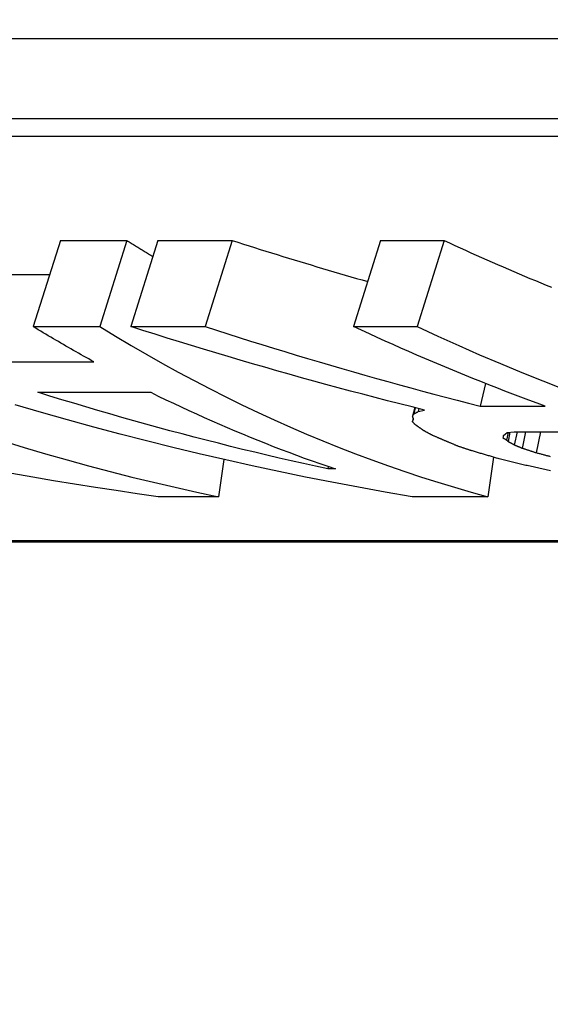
# Model space of a CAD drawing. Header units: millimetres. Extents: x -44 to 3552, y -21 to 413.
# Tile 12 of 22: x 213.87 to 216.75, y 359.44 to 364.77. Entities that reach past the tile are written whole.
import ezdxf

# ---------------------------------------------------------------- set-up
doc = ezdxf.new("R2010")
doc.units = ezdxf.units.MM
doc.layers.add('DETAIL', color=2, linetype='Continuous')

msp = doc.modelspace()

# ---------------------------------------------------------------- linework, layer by layer
at = {"layer": 'DETAIL'}
for p, q in [((205.539, 364.6722), (217.5849, 364.6722)), ((217.3831, 364.2371), (205.3371, 364.2371)), ((205.5855, 364.1419), (217.4224, 364.1419)), ((214.0928, 363.5771), (213.9463, 363.1102)), ((214.0928, 363.5771), (214.4531, 363.5771)), ((214.4531, 363.5771), (214.3066, 363.1102)), ((214.6206, 363.5771), (214.4741, 363.1102)), ((214.6206, 363.5771), (215.0228, 363.5771)), ((215.0228, 363.5771), (214.8763, 363.1102)), ((215.8269, 363.5771), (215.6803, 363.1102)), ((215.8269, 363.5771), (216.1704, 363.5771)), ((216.1704, 363.5771), (216.0239, 363.1102)), ((213.6039, 363.3917), (214.0346, 363.3917)), ((213.9463, 363.1102), (214.3066, 363.1102)), ((214.4741, 363.1102), (214.8763, 363.1102)), ((215.6803, 363.1102), (216.0239, 363.1102)), ((213.4694, 362.9194), (214.2738, 362.9194)), ((216.3953, 362.8017), (216.3654, 362.6793)), ((213.9706, 362.7542), (214.5822, 362.7542)), ((216.0111, 362.6712), (216.0001, 362.6243)), ((216.014, 362.6705), (216.0061, 362.6369)), ((216.0333, 362.6657), (216.0294, 362.6495)), ((216.0294, 362.6495), (216.064, 362.658)), ((216.3654, 362.6793), (216.7171, 362.6793)), ((216.0034, 362.6137), (215.9993, 362.5956)), ((215.9993, 362.5956), (216.0053, 362.608)), ((216.0001, 362.6243), (216.0061, 362.6369)), ((216.5026, 362.5284), (216.5123, 362.5362)), ((216.5178, 362.5368), (216.5089, 362.4944)), ((216.5123, 362.5362), (216.5502, 362.5401)), ((216.527, 362.5377), (216.5164, 362.4869)), ((216.5502, 362.5401), (217.1199, 362.5401)), ((216.5653, 362.5401), (216.5506, 362.4685)), ((216.6119, 362.5401), (216.5939, 362.4505)), ((216.6916, 362.5401), (216.6691, 362.4256)), ((216.4901, 362.5056), (216.4912, 362.5132)), ((216.4912, 362.5132), (216.4927, 362.5209)), ((216.4927, 362.5209), (216.5026, 362.5284)), ((216.5164, 362.4869), (216.5089, 362.4944)), ((214.9774, 362.3902), (214.9493, 362.188)), ((216.437, 362.4031), (216.4071, 362.188)), ((215.5431, 362.3522), (215.5407, 362.3388)), ((215.5826, 362.3388), (215.5407, 362.3388)), ((214.9493, 362.188), (214.6226, 362.188)), ((216.4071, 362.188), (215.9967, 362.188)), ((223.541, 361.9499), (212.0753, 361.9499)), ((212.1269, 361.944), (223.5667, 361.944))]:
    msp.add_line(p, q, dxfattribs=at)
at = {"layer": 'DETAIL', "flags": 128}
for points in [[(214.4531, 363.5771), (214.459, 363.5734), (214.4648, 363.5698), (214.4706, 363.5661), (214.4765, 363.5625), (214.4823, 363.5589), (214.4881, 363.5552), (214.494, 363.5516), (214.4998, 363.548), (214.5057, 363.5444), (214.5115, 363.5408), (214.5174, 363.5372), (214.5232, 363.5336), (214.5291, 363.53), (214.5349, 363.5264), (214.5408, 363.5229), (214.5466, 363.5193), (214.5525, 363.5157), (214.5584, 363.5122), (214.5642, 363.5086), (214.5701, 363.5051), (214.576, 363.5015), (214.5818, 363.498), (214.5877, 363.4945), (214.5936, 363.4909)], [(215.0228, 363.5771), (215.0532, 363.5673), (215.0837, 363.5576), (215.1142, 363.5479), (215.1447, 363.5383), (215.1752, 363.5287), (215.2057, 363.5191), (215.2362, 363.5096), (215.2667, 363.5001), (215.2973, 363.4907), (215.3278, 363.4813), (215.3584, 363.4719), (215.389, 363.4626), (215.4196, 363.4533), (215.4502, 363.4441), (215.4808, 363.4349), (215.5114, 363.4257), (215.5421, 363.4166), (215.5727, 363.4076), (215.6034, 363.3985), (215.634, 363.3895), (215.6647, 363.3806), (215.6954, 363.3717), (215.7261, 363.3628), (215.7569, 363.354)], [(216.1704, 363.5771), (216.1993, 363.5637), (216.2282, 363.5503), (216.2571, 363.5371), (216.286, 363.5239), (216.315, 363.5108), (216.344, 363.4977), (216.373, 363.4848), (216.402, 363.4719), (216.4311, 363.4591), (216.4602, 363.4464), (216.4893, 363.4337), (216.5184, 363.4212), (216.5475, 363.4087), (216.5767, 363.3963), (216.6059, 363.3839), (216.6351, 363.3717), (216.6644, 363.3595), (216.6936, 363.3474), (216.7229, 363.3354), (216.7522, 363.3234)], [(214.2738, 362.9194), (214.2601, 362.9271), (214.2464, 362.9347), (214.2326, 362.9424), (214.2189, 362.9501), (214.2052, 362.9578), (214.1915, 362.9656), (214.1778, 362.9734), (214.1641, 362.9812), (214.1504, 362.989), (214.1367, 362.9969), (214.1231, 363.0048), (214.1094, 363.0127), (214.0958, 363.0207), (214.0822, 363.0287), (214.0685, 363.0367), (214.0549, 363.0448), (214.0413, 363.0528), (214.0277, 363.0609), (214.0141, 363.0691), (214.0005, 363.0772), (213.9869, 363.0854), (213.9734, 363.0936), (213.9598, 363.1019), (213.9463, 363.1102)], [(214.3066, 363.1102), (214.3908, 363.0585), (214.4754, 363.008), (214.5603, 362.9586), (214.6455, 362.9104), (214.731, 362.8633), (214.8169, 362.8173), (214.903, 362.7725), (214.9895, 362.7288), (215.0762, 362.6863), (215.1633, 362.6449), (215.2506, 362.6047), (215.3382, 362.5656), (215.426, 362.5277), (215.5141, 362.491), (215.6024, 362.4554), (215.691, 362.421), (215.7798, 362.3878), (215.8688, 362.3557), (215.9581, 362.3248), (216.0475, 362.2951), (216.1371, 362.2665), (216.227, 362.2392), (216.317, 362.213), (216.4071, 362.188)], [(216.064, 362.658), (215.9972, 362.6747), (215.9305, 362.6916), (215.8637, 362.7087), (215.7971, 362.7259), (215.7304, 362.7434), (215.6638, 362.761), (215.5973, 362.7788), (215.5308, 362.7968), (215.4644, 362.815), (215.398, 362.8334), (215.3317, 362.852), (215.2654, 362.8707), (215.1991, 362.8897), (215.1329, 362.9088), (215.0668, 362.9281), (215.0007, 362.9476), (214.9347, 362.9673), (214.8687, 362.9871), (214.8028, 363.0072), (214.737, 363.0274), (214.6712, 363.0478), (214.6054, 363.0684), (214.5397, 363.0892), (214.4741, 363.1102)], [(214.8763, 363.1102), (214.9378, 363.0903), (214.9993, 363.0706), (215.0609, 363.0511), (215.1226, 363.0317), (215.1843, 363.0125), (215.246, 362.9935), (215.3078, 362.9746), (215.3696, 362.9559), (215.4315, 362.9374), (215.4935, 362.919), (215.5555, 362.9008), (215.6175, 362.8828), (215.6796, 362.8649), (215.7417, 362.8472), (215.8039, 362.8297), (215.8661, 362.8123), (215.9284, 362.7951), (215.9907, 362.7781), (216.053, 362.7612), (216.1154, 362.7445), (216.1778, 362.7279), (216.2403, 362.7116), (216.3028, 362.6954), (216.3654, 362.6793)], [(216.7171, 362.6793), (216.6734, 362.6954), (216.6298, 362.7116), (216.5861, 362.7279), (216.5425, 362.7445), (216.499, 362.7612), (216.4555, 362.7781), (216.412, 362.7951), (216.3686, 362.8123), (216.3253, 362.8297), (216.2819, 362.8472), (216.2386, 362.8649), (216.1954, 362.8828), (216.1522, 362.9008), (216.1091, 362.919), (216.066, 362.9374), (216.023, 362.9559), (215.9799, 362.9746), (215.937, 362.9935), (215.8941, 363.0125), (215.8513, 363.0317), (215.8084, 363.0511), (215.7657, 363.0706), (215.723, 363.0903), (215.6803, 363.1102)], [(216.0239, 363.1102), (216.1365, 363.0583), (216.2495, 363.0076), (216.3628, 362.958), (216.4764, 362.9096), (216.5904, 362.8623), (216.7047, 362.8161), (216.8193, 362.7711)], [(215.5407, 362.3388), (215.4747, 362.3532), (215.4087, 362.3679), (215.3428, 362.3828), (215.2769, 362.398), (215.2111, 362.4134), (215.1453, 362.4291), (215.0796, 362.445), (215.0139, 362.4612), (214.9483, 362.4777), (214.8827, 362.4944), (214.8172, 362.5113), (214.7518, 362.5285), (214.6864, 362.546), (214.621, 362.5636), (214.5557, 362.5816), (214.4905, 362.5998), (214.4253, 362.6182), (214.3601, 362.6369), (214.2951, 362.6558), (214.2301, 362.675), (214.1651, 362.6945), (214.1002, 362.7141), (214.0354, 362.7341), (213.9706, 362.7542)], [(214.5822, 362.7542), (214.6232, 362.7341), (214.6643, 362.7141), (214.7054, 362.6945), (214.7467, 362.675), (214.7879, 362.6558), (214.8293, 362.6369), (214.8707, 362.6182), (214.9121, 362.5998), (214.9536, 362.5816), (214.9952, 362.5636), (215.0368, 362.546), (215.0785, 362.5285), (215.1202, 362.5113), (215.162, 362.4944), (215.2038, 362.4777), (215.2457, 362.4612), (215.2876, 362.445), (215.3296, 362.4291), (215.3717, 362.4134), (215.4137, 362.398), (215.4559, 362.3828), (215.4981, 362.3679), (215.5403, 362.3532), (215.5826, 362.3388)], [(215.9967, 362.188), (215.8521, 362.213), (215.7076, 362.2392), (215.5633, 362.2665), (215.4193, 362.2951), (215.2754, 362.3248), (215.1317, 362.3557), (214.9882, 362.3878), (214.845, 362.421), (214.7019, 362.4554), (214.5592, 362.491), (214.4166, 362.5277), (214.2743, 362.5656), (214.1323, 362.6047), (213.9905, 362.6449), (213.849, 362.6863)], [(216.0061, 362.6369), (216.0071, 362.6375), (216.008, 362.638), (216.009, 362.6385), (216.01, 362.639), (216.0109, 362.6396), (216.0119, 362.6401), (216.0129, 362.6406), (216.0139, 362.6411), (216.0148, 362.6416), (216.0158, 362.6422), (216.0168, 362.6427), (216.0177, 362.6432), (216.0187, 362.6437), (216.0197, 362.6443), (216.0207, 362.6448), (216.0216, 362.6453), (216.0226, 362.6458), (216.0236, 362.6464), (216.0245, 362.6469), (216.0255, 362.6474), (216.0265, 362.6479), (216.0275, 362.6485), (216.0284, 362.649), (216.0294, 362.6495)], [(216.0128, 362.5796), (216.0122, 362.5803), (216.0117, 362.5809), (216.0111, 362.5816), (216.0106, 362.5823), (216.01, 362.5829), (216.0094, 362.5836), (216.0089, 362.5842), (216.0083, 362.5849), (216.0077, 362.5856), (216.0072, 362.5862), (216.0066, 362.5869), (216.0061, 362.5876), (216.0055, 362.5882), (216.0049, 362.5889), (216.0044, 362.5896), (216.0038, 362.5903), (216.0032, 362.5909), (216.0027, 362.5916), (216.0021, 362.5923), (216.0015, 362.5929), (216.001, 362.5936), (216.0004, 362.5943), (215.9999, 362.5949), (215.9993, 362.5956)], [(216.0053, 362.608), (216.005, 362.6086), (216.0048, 362.6093), (216.0046, 362.61), (216.0044, 362.6107), (216.0042, 362.6114), (216.004, 362.612), (216.0037, 362.6127), (216.0035, 362.6134), (216.0033, 362.6141), (216.0031, 362.6148), (216.0029, 362.6154), (216.0027, 362.6161), (216.0024, 362.6168), (216.0022, 362.6175), (216.002, 362.6182), (216.0018, 362.6189), (216.0016, 362.6195), (216.0014, 362.6202), (216.0011, 362.6209), (216.0009, 362.6216), (216.0007, 362.6223), (216.0005, 362.623), (216.0003, 362.6237), (216.0001, 362.6243)], [(216.0354, 362.5636), (216.0345, 362.5643), (216.0335, 362.5649), (216.0326, 362.5656), (216.0316, 362.5663), (216.0307, 362.5669), (216.0298, 362.5676), (216.0288, 362.5682), (216.0279, 362.5689), (216.0269, 362.5696), (216.026, 362.5702), (216.025, 362.5709), (216.0241, 362.5716), (216.0232, 362.5722), (216.0222, 362.5729), (216.0213, 362.5736), (216.0203, 362.5742), (216.0194, 362.5749), (216.0185, 362.5756), (216.0175, 362.5762), (216.0166, 362.5769), (216.0156, 362.5776), (216.0147, 362.5783), (216.0138, 362.5789), (216.0128, 362.5796)], [(216.0573, 362.548), (216.0563, 362.5486), (216.0554, 362.5493), (216.0545, 362.5499), (216.0536, 362.5506), (216.0527, 362.5512), (216.0518, 362.5519), (216.0509, 362.5525), (216.05, 362.5532), (216.0491, 362.5538), (216.0481, 362.5545), (216.0472, 362.5551), (216.0463, 362.5558), (216.0454, 362.5564), (216.0445, 362.5571), (216.0436, 362.5577), (216.0427, 362.5584), (216.0418, 362.559), (216.0409, 362.5597), (216.04, 362.5603), (216.039, 362.561), (216.0381, 362.5616), (216.0372, 362.5623), (216.0363, 362.5629), (216.0354, 362.5636)], [(216.1073, 362.5209), (216.1052, 362.522), (216.1031, 362.5231), (216.101, 362.5242), (216.0989, 362.5254), (216.0969, 362.5265), (216.0948, 362.5276), (216.0927, 362.5287), (216.0906, 362.5298), (216.0885, 362.531), (216.0864, 362.5321), (216.0843, 362.5332), (216.0823, 362.5344), (216.0802, 362.5355), (216.0781, 362.5366), (216.076, 362.5377), (216.0739, 362.5389), (216.0718, 362.54), (216.0698, 362.5411), (216.0677, 362.5423), (216.0656, 362.5434), (216.0635, 362.5445), (216.0614, 362.5457), (216.0593, 362.5468), (216.0573, 362.548)], [(213.7806, 362.491), (213.8965, 362.4555), (214.0127, 362.421), (214.129, 362.3878), (214.2456, 362.3557), (214.3624, 362.3248), (214.4794, 362.2951), (214.5966, 362.2665), (214.714, 362.2392), (214.8316, 362.213), (214.9493, 362.188)], [(216.1779, 362.4906), (216.175, 362.4918), (216.172, 362.4931), (216.1691, 362.4943), (216.1661, 362.4956), (216.1632, 362.4968), (216.1602, 362.4981), (216.1573, 362.4993), (216.1544, 362.5006), (216.1514, 362.5019), (216.1485, 362.5031), (216.1455, 362.5044), (216.1426, 362.5056), (216.1396, 362.5069), (216.1367, 362.5082), (216.1338, 362.5094), (216.1308, 362.5107), (216.1279, 362.512), (216.1249, 362.5132), (216.122, 362.5145), (216.1191, 362.5158), (216.1161, 362.5171), (216.1132, 362.5183), (216.1102, 362.5196), (216.1073, 362.5209)], [(216.2479, 362.4612), (216.245, 362.4624), (216.2421, 362.4637), (216.2391, 362.4649), (216.2362, 362.4661), (216.2333, 362.4673), (216.2304, 362.4685), (216.2275, 362.4697), (216.2246, 362.4709), (216.2216, 362.4722), (216.2187, 362.4734), (216.2158, 362.4746), (216.2129, 362.4758), (216.21, 362.477), (216.2071, 362.4783), (216.2041, 362.4795), (216.2012, 362.4807), (216.1983, 362.4819), (216.1954, 362.4832), (216.1925, 362.4844), (216.1896, 362.4856), (216.1867, 362.4869), (216.1837, 362.4881), (216.1808, 362.4894), (216.1779, 362.4906)], [(216.5089, 362.4944), (216.5081, 362.4949), (216.5073, 362.4953), (216.5065, 362.4958), (216.5058, 362.4963), (216.505, 362.4967), (216.5042, 362.4972), (216.5034, 362.4977), (216.5026, 362.4981), (216.5018, 362.4986), (216.5011, 362.4991), (216.5003, 362.4995), (216.4995, 362.5), (216.4987, 362.5005), (216.4979, 362.5009), (216.4971, 362.5014), (216.4963, 362.5019), (216.4956, 362.5024), (216.4948, 362.5028), (216.494, 362.5033), (216.4932, 362.5038), (216.4924, 362.5042), (216.4916, 362.5047), (216.4908, 362.5052), (216.4901, 362.5056)], [(216.5506, 362.4685), (216.5492, 362.4693), (216.5478, 362.4701), (216.5463, 362.4708), (216.5449, 362.4716), (216.5435, 362.4723), (216.5421, 362.4731), (216.5406, 362.4739), (216.5392, 362.4746), (216.5378, 362.4754), (216.5363, 362.4762), (216.5349, 362.4769), (216.5335, 362.4777), (216.5321, 362.4785), (216.5306, 362.4792), (216.5292, 362.48), (216.5278, 362.4808), (216.5263, 362.4815), (216.5249, 362.4823), (216.5235, 362.4831), (216.5221, 362.4838), (216.5206, 362.4846), (216.5192, 362.4854), (216.5178, 362.4862), (216.5164, 362.4869)], [(216.3234, 362.4361), (216.3203, 362.4372), (216.3171, 362.4382), (216.314, 362.4393), (216.3108, 362.4403), (216.3077, 362.4413), (216.3045, 362.4424), (216.3014, 362.4434), (216.2982, 362.4444), (216.2951, 362.4455), (216.2919, 362.4465), (216.2888, 362.4476), (216.2856, 362.4486), (216.2825, 362.4497), (216.2794, 362.4507), (216.2762, 362.4518), (216.2731, 362.4528), (216.2699, 362.4539), (216.2668, 362.4549), (216.2636, 362.456), (216.2605, 362.457), (216.2573, 362.4581), (216.2542, 362.4591), (216.251, 362.4602), (216.2479, 362.4612)], [(216.4549, 362.3981), (216.4495, 362.3996), (216.444, 362.4012), (216.4385, 362.4027), (216.433, 362.4043), (216.4275, 362.4059), (216.422, 362.4074), (216.4166, 362.409), (216.4111, 362.4106), (216.4056, 362.4122), (216.4001, 362.4137), (216.3946, 362.4153), (216.3891, 362.4169), (216.3837, 362.4185), (216.3782, 362.4201), (216.3727, 362.4217), (216.3672, 362.4233), (216.3618, 362.4249), (216.3563, 362.4265), (216.3508, 362.4281), (216.3453, 362.4297), (216.3398, 362.4313), (216.3344, 362.4329), (216.3289, 362.4345), (216.3234, 362.4361)], [(216.5939, 362.4505), (216.5921, 362.4512), (216.5903, 362.4519), (216.5885, 362.4527), (216.5867, 362.4534), (216.5849, 362.4542), (216.5831, 362.4549), (216.5813, 362.4557), (216.5795, 362.4564), (216.5776, 362.4572), (216.5758, 362.4579), (216.574, 362.4587), (216.5722, 362.4595), (216.5704, 362.4602), (216.5686, 362.461), (216.5668, 362.4617), (216.565, 362.4625), (216.5632, 362.4632), (216.5614, 362.464), (216.5596, 362.4647), (216.5578, 362.4655), (216.556, 362.4663), (216.5542, 362.467), (216.5524, 362.4678), (216.5506, 362.4685)], [(216.6691, 362.4256), (216.666, 362.4266), (216.6628, 362.4277), (216.6597, 362.4287), (216.6566, 362.4297), (216.6534, 362.4307), (216.6503, 362.4318), (216.6472, 362.4328), (216.644, 362.4338), (216.6409, 362.4349), (216.6377, 362.4359), (216.6346, 362.4369), (216.6315, 362.438), (216.6283, 362.439), (216.6252, 362.44), (216.6221, 362.4411), (216.6189, 362.4421), (216.6158, 362.4431), (216.6127, 362.4442), (216.6095, 362.4452), (216.6064, 362.4463), (216.6033, 362.4473), (216.6001, 362.4484), (216.597, 362.4494), (216.5939, 362.4505)], [(216.7473, 362.4049), (216.743, 362.406), (216.7386, 362.4072), (216.7343, 362.4083), (216.7299, 362.4094), (216.7256, 362.4106), (216.7212, 362.4117), (216.7169, 362.4129), (216.7125, 362.414), (216.7082, 362.4152), (216.7039, 362.4163), (216.6995, 362.4175), (216.6952, 362.4187), (216.6908, 362.4198), (216.6865, 362.421), (216.6821, 362.4221), (216.6778, 362.4233), (216.6735, 362.4245), (216.6691, 362.4256)], [(216.6282, 362.3548), (216.6209, 362.3566), (216.6137, 362.3583), (216.6065, 362.3601), (216.5993, 362.3619), (216.592, 362.3636), (216.5848, 362.3654), (216.5776, 362.3672), (216.5704, 362.369), (216.5632, 362.3708), (216.5559, 362.3726), (216.5487, 362.3744), (216.5415, 362.3762), (216.5343, 362.378), (216.5271, 362.3798), (216.5199, 362.3816), (216.5126, 362.3834), (216.5054, 362.3852), (216.4982, 362.387), (216.491, 362.3889), (216.4838, 362.3907), (216.4766, 362.3925), (216.4694, 362.3944), (216.4622, 362.3962), (216.4549, 362.3981)], [(216.7466, 362.3289), (216.7387, 362.3306), (216.7308, 362.3323), (216.7229, 362.334), (216.715, 362.3357), (216.7071, 362.3374), (216.6992, 362.3392), (216.6913, 362.3409), (216.6834, 362.3426), (216.6755, 362.3443), (216.6676, 362.3461), (216.6597, 362.3478), (216.6518, 362.3496), (216.644, 362.3513), (216.6361, 362.353), (216.6282, 362.3548)], [(214.6226, 362.188), (214.5092, 362.2044), (214.3958, 362.2213), (214.2825, 362.2387), (214.1693, 362.2567), (214.0562, 362.2751), (213.9432, 362.2941), (213.8302, 362.3136)]]:
    msp.add_lwpolyline(points, dxfattribs=at)
at = {"layer": 'DETAIL'}
for centre, start_param, end_param in [((229.9991, 379.6387), 5.30142, 9.797598), ((226.2709, 379.6387), 0, 3.141593)]:
    msp.add_ellipse(centre, major_axis=(0, 18), ratio=0.819152, start_param=start_param, end_param=end_param, dxfattribs=at)

doc.saveas('drawing.dxf')
